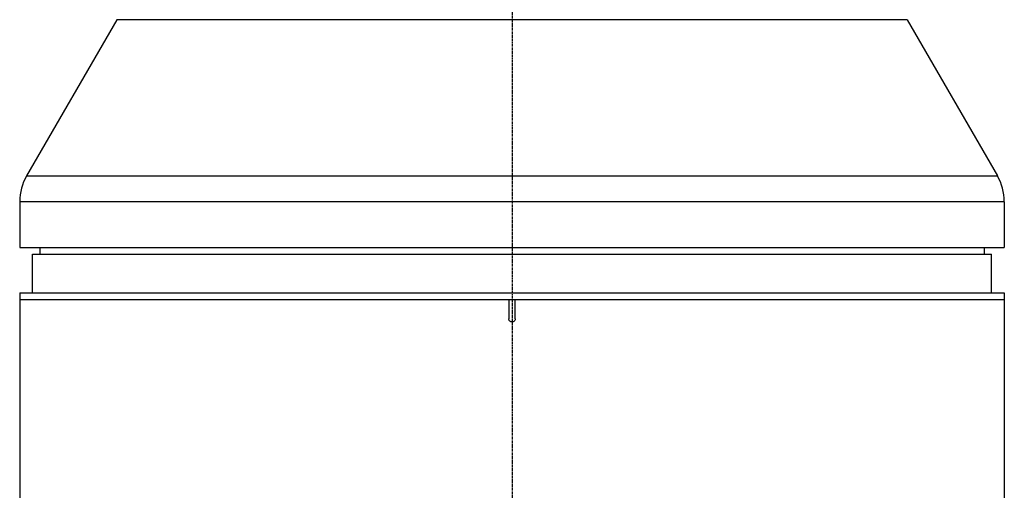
# Model space of a CAD drawing. Header units: millimetres. Extents: x 0 to 5219, y 0 to 2970.
# Tile 38 of 229: x 928 to 1080, y 997 to 1070. Entities that reach past the tile are written whole.
import ezdxf

# ---------------------------------------------------------------- set-up
doc = ezdxf.new("R2010")
doc.units = ezdxf.units.MM
doc.header["$LTSCALE"] = 0.2
doc.linetypes.add('CENTER2', pattern=[1.125, 0.75, -0.125, 0.125, -0.125])
doc.layers.add('02_Center Line', color=1, linetype='CENTER2')

# ---------------------------------------------------------------- blocks, each defined once
blk = doc.blocks.new('Blk$A13R1-4W24L')
for p, q in [((-61.01, 328.7), (-74.93, 304.59)), ((61.01, 328.7), (-61.01, 328.7)), ((61.01, 328.7), (74.93, 304.59)), ((-74.93, 304.59), (74.93, 304.59)), ((76, 300.59), (-76, 300.59)), ((-76, 300.59), (-76, 293.5)), ((76, 300.59), (76, 293.5)), ((-76, 293.5), (76, 293.5)), ((-72.87, 293.5), (-72.89, 292.5)), ((72.87, 293.5), (72.89, 292.5)), ((-74, 292.5), (74, 292.5)), ((-74, 286.5), (-74, 292.5)), ((74, 286.5), (74, 292.5)), ((-76, 286.5), (-76, 194.13)), ((-76, 286.5), (76, 286.5)), ((76, 286.5), (76, 191.13)), ((-76, 285.5), (76, 285.5)), ((-0.5, 285.5), (-0.5, 282.5)), ((0.5, 282.5), (0.5, 285.5))]:
    blk.add_line(p, q)
for centre, start, end in [((-68, 300.59), 150, 180), ((68, 300.59), 0, 30)]:
    blk.add_arc(centre, 8, start, end)
blk.add_open_spline([(0.5, 282.5), (0.5, 282.44), (0.49, 282.39), (0.47, 282.33), (0.45, 282.28), (0.43, 282.23), (0.39, 282.19), (0.36, 282.14), (0.31, 282.11), (0.27, 282.08), (0.22, 282.05), (0.16, 282.02), (0.11, 282.01), (0.07, 282), (0.04, 282), (0, 282), (-0.06, 282), (-0.11, 282.01), (-0.17, 282.03), (-0.22, 282.05), (-0.27, 282.07), (-0.31, 282.11), (-0.36, 282.14), (-0.39, 282.19), (-0.42, 282.23), (-0.45, 282.28), (-0.48, 282.34), (-0.49, 282.39), (-0.5, 282.43), (-0.5, 282.46), (-0.5, 282.5)], degree=3, knots=[0, 0, 0, 0, 0.107469, 0.107469, 0.107469, 0.214937, 0.214937, 0.214937, 0.322407, 0.322407, 0.322407, 0.429878, 0.429878, 0.429878, 0.5, 0.5, 0.5, 0.607469, 0.607469, 0.607469, 0.714937, 0.714937, 0.714937, 0.822407, 0.822407, 0.822407, 0.929878, 0.929878, 0.929878, 1, 1, 1, 1])
at = {"layer": '02_Center Line'}
blk.add_line((0, 1565), (0, -20), dxfattribs=at)

msp = doc.modelspace()

# ---------------------------------------------------------------- linework, layer by layer
at = {"layer": '02_Center Line'}
msp.add_line((1004.425, 2290.824), (1004.425, 858.048), dxfattribs=at)

# ---------------------------------------------------------------- block references
msp.add_blockref('Blk$A13R1-4W24L', (1004.425, 740.896))

doc.saveas('drawing.dxf')
